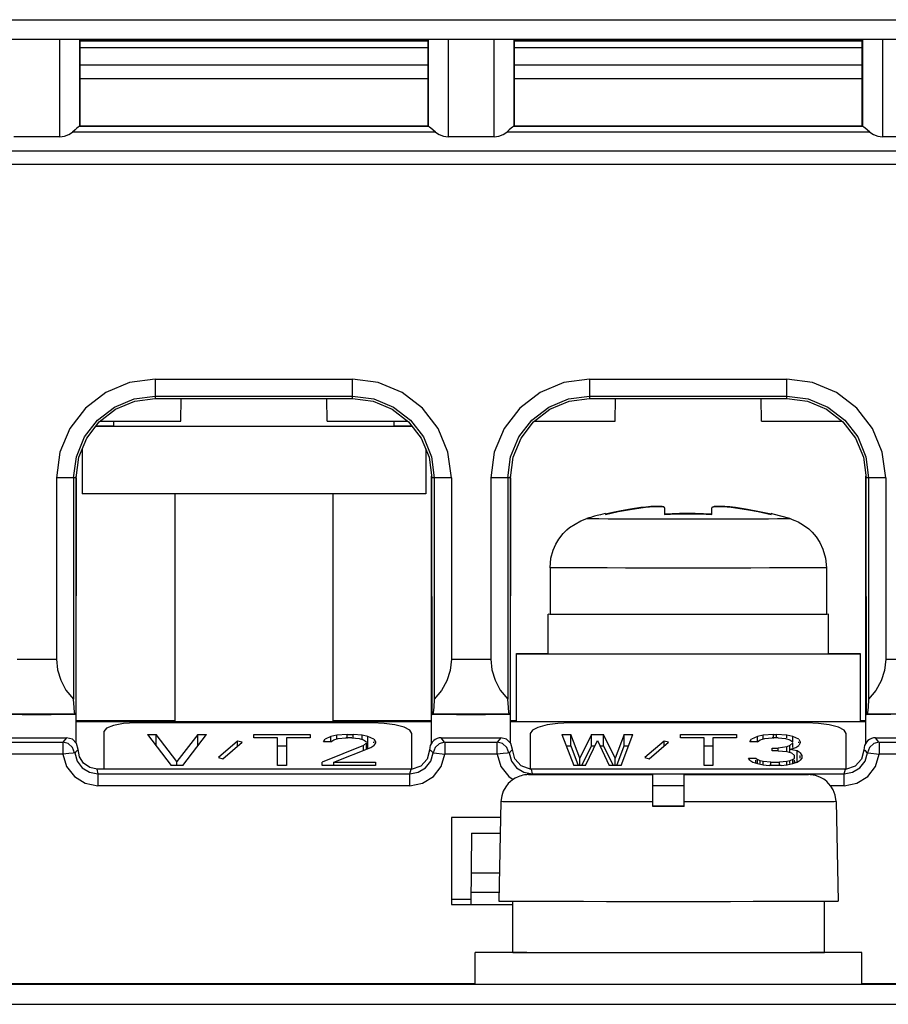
# Model space of a CAD drawing. Extents: x 0 to 420, y 0 to 297.
# Tile 9 of 34: x 215.84 to 223.54, y 60.12 to 68.85. Entities that reach past the tile are written whole.
import ezdxf

# ---------------------------------------------------------------- set-up
doc = ezdxf.new("R2010")
doc.units = 0
doc.header["$LTSCALE"] = 23.1
doc.layers.get('0').update_dxf_attribs({"linetype": 'CONTINUOUS'})

msp = doc.modelspace()

# ---------------------------------------------------------------- linework, layer by layer
at = {"color": 7, "linetype": 'CONTINUOUS'}
for p, q in [((211.3925, 68.8493), (227.1668, 68.8493)), ((226.1258, 68.6746), (212.3986, 68.6746)), ((216.1916, 67.8125), (216.1916, 68.6746)), ((216.3665, 68.675), (216.3665, 67.905)), ((216.3727, 67.9057), (216.3727, 68.6757)), ((219.4527, 68.6757), (219.4527, 67.9057)), ((219.4589, 67.905), (219.4589, 68.675)), ((219.6338, 68.6746), (219.6338, 67.8125)), ((220.0416, 67.8125), (220.0416, 68.6746)), ((220.2165, 68.675), (220.2165, 67.905)), ((220.2227, 67.9057), (220.2227, 68.6757)), ((223.3027, 68.6757), (223.3027, 67.9057)), ((223.3089, 67.905), (223.3089, 68.675)), ((223.4838, 68.6746), (223.4838, 67.8125)), ((219.4527, 68.6622), (216.3727, 68.6622)), ((216.3727, 68.6609), (219.4527, 68.6609)), ((219.4527, 68.5991), (216.3727, 68.5991)), ((223.3027, 68.6622), (220.2227, 68.6622)), ((220.2227, 68.6609), (223.3027, 68.6609)), ((223.3027, 68.5991), (220.2227, 68.5991)), ((216.3727, 68.449), (219.4527, 68.449)), ((220.2227, 68.449), (223.3027, 68.449)), ((219.4527, 68.3252), (216.3727, 68.3252)), ((223.3027, 68.3252), (220.2227, 68.3252)), ((216.3663, 67.905), (216.3665, 67.905)), ((216.3663, 67.905), (219.4591, 67.905)), ((216.3665, 67.905), (216.3727, 67.9057)), ((219.4527, 67.9057), (216.3727, 67.9057)), ((219.4589, 67.905), (219.4527, 67.9057)), ((219.4589, 67.905), (219.4591, 67.905)), ((220.2163, 67.905), (220.2165, 67.905)), ((220.2163, 67.905), (223.3091, 67.905)), ((220.2165, 67.905), (220.2227, 67.9057)), ((223.3027, 67.9057), (220.2227, 67.9057)), ((223.3089, 67.905), (223.3027, 67.9057)), ((223.3089, 67.905), (223.3091, 67.905)), ((216.1916, 67.8125), (215.7838, 67.8125)), ((219.5214, 67.8535), (216.304, 67.8535)), ((220.0416, 67.8125), (219.6338, 67.8125)), ((223.3714, 67.8535), (220.154, 67.8535)), ((223.8916, 67.8125), (223.4838, 67.8125)), ((211.9693, 67.6885), (226.5919, 67.6885)), ((227.1668, 67.5647), (211.3925, 67.5647)), ((217.0377, 65.6643), (218.7877, 65.6643)), ((217.0377, 65.6643), (217.0377, 65.4921)), ((218.7877, 65.4921), (218.7877, 65.6643)), ((220.8877, 65.6643), (222.6377, 65.6643)), ((220.8877, 65.6643), (220.8877, 65.4921)), ((222.6377, 65.4921), (222.6377, 65.6643)), ((217.0377, 65.5135), (218.7877, 65.5135)), ((217.0377, 65.4921), (218.7877, 65.4921)), ((217.2635, 65.2923), (217.267, 65.4921)), ((218.5619, 65.2923), (218.5584, 65.4921)), ((220.8877, 65.5135), (222.6377, 65.5135)), ((220.8877, 65.4921), (222.6377, 65.4921)), ((221.1135, 65.2923), (221.117, 65.4921)), ((222.4119, 65.2923), (222.4084, 65.4921)), ((216.5489, 65.2923), (217.2635, 65.2923)), ((216.6702, 65.2462), (216.6702, 65.2923)), ((218.5619, 65.2923), (219.2765, 65.2923)), ((219.1552, 65.2462), (219.1552, 65.2923)), ((220.3989, 65.2923), (221.1135, 65.2923)), ((222.4119, 65.2923), (223.1265, 65.2923)), ((219.3173, 65.2432), (216.5081, 65.2432)), ((216.5128, 65.2493), (216.6702, 65.2493)), ((219.1552, 65.2493), (219.3126, 65.2493)), ((216.3902, 65.0456), (216.3902, 64.6482)), ((219.4352, 65.0456), (219.4352, 64.6482)), ((216.3137, 64.7896), (216.1627, 64.7893)), ((216.1627, 64.7893), (216.1627, 63.183)), ((216.3357, 64.7906), (216.3137, 64.7896)), ((216.3137, 64.7896), (216.3137, 62.8295)), ((216.3357, 64.7906), (216.3341, 62.692)), ((216.3377, 62.438), (216.3377, 64.8054)), ((219.4877, 62.4393), (219.4877, 64.8054)), ((219.5117, 64.7896), (219.4897, 64.7906)), ((219.4913, 62.692), (219.4897, 64.7906)), ((219.6627, 64.7893), (219.5117, 64.7896)), ((219.5117, 64.7896), (219.5117, 62.8295)), ((219.6627, 64.7893), (219.6627, 63.183)), ((220.1637, 64.7896), (220.0127, 64.7893)), ((220.0127, 64.7893), (220.0127, 63.183)), ((220.1857, 64.7906), (220.1637, 64.7896)), ((220.1637, 64.7896), (220.1637, 62.8295)), ((220.1857, 64.7906), (220.1841, 62.692)), ((220.1877, 62.438), (220.1877, 64.8054)), ((223.3377, 62.4393), (223.3377, 64.8054)), ((223.3617, 64.7896), (223.3397, 64.7906)), ((223.3413, 62.692), (223.3397, 64.7906)), ((223.5127, 64.7893), (223.3617, 64.7896)), ((223.3617, 64.7896), (223.3617, 62.8295)), ((223.5127, 64.7893), (223.5127, 63.183)), ((219.4352, 64.6482), (216.3902, 64.6482)), ((217.2127, 64.6482), (217.2127, 62.6351)), ((218.6127, 64.6482), (218.6127, 62.6351)), ((221.5527, 64.5257), (221.5475, 64.5312)), ((221.5527, 64.524), (221.5527, 64.4644)), ((221.9777, 64.5311), (221.9727, 64.5257)), ((221.9727, 64.4644), (221.9727, 64.524)), ((220.8802, 64.4339), (220.8627, 64.4288)), ((220.8992, 64.4394), (220.8802, 64.4339)), ((220.9145, 64.4437), (220.8992, 64.4394)), ((220.9321, 64.4486), (220.9145, 64.4437)), ((220.9538, 64.4544), (220.9321, 64.4486)), ((221.0277, 64.4731), (221.0277, 64.4655)), ((222.4977, 64.4655), (222.4977, 64.4731)), ((220.5377, 63.9927), (220.5377, 63.5801)), ((222.9877, 63.9927), (222.9877, 63.5801)), ((220.5356, 63.5797), (220.5202, 63.5801)), ((220.5202, 63.2301), (220.5202, 63.5801)), ((220.5354, 63.5805), (220.5377, 63.5805)), ((220.5814, 63.5793), (220.5356, 63.5797)), ((222.9877, 63.5805), (222.9898, 63.5805)), ((223.0052, 63.5801), (222.99, 63.5797)), ((223.0052, 63.2301), (223.0052, 63.5801)), ((215.8127, 63.183), (216.1627, 63.183)), ((219.6627, 63.183), (220.0127, 63.183)), ((220.2402, 63.2331), (220.5202, 63.2331)), ((220.2402, 62.632), (220.2402, 63.2331)), ((223.2852, 63.227), (220.2402, 63.227)), ((223.0052, 63.2331), (223.2852, 63.2331)), ((223.2852, 63.2331), (223.2852, 62.632)), ((223.5127, 63.183), (227.3077, 63.183)), ((215.8596, 62.692), (215.6413, 62.692)), ((216.3282, 62.6941), (215.6472, 62.6941)), ((215.8596, 62.6907), (215.8596, 62.692)), ((216.1159, 62.6907), (215.8596, 62.6907)), ((216.3341, 62.692), (216.1159, 62.692)), ((216.1159, 62.692), (216.1159, 62.6907)), ((216.3341, 62.692), (216.3282, 62.6941)), ((219.4913, 62.692), (219.4972, 62.6941)), ((219.7096, 62.692), (219.4913, 62.692)), ((220.1782, 62.6941), (219.4972, 62.6941)), ((219.7096, 62.6907), (219.7096, 62.692)), ((219.9659, 62.6907), (219.7096, 62.6907)), ((220.1841, 62.692), (219.9659, 62.692)), ((219.9659, 62.692), (219.9659, 62.6907)), ((220.1841, 62.692), (220.1782, 62.6941)), ((223.3413, 62.692), (223.3472, 62.6941)), ((223.5596, 62.692), (223.3413, 62.692)), ((227.3329, 62.6941), (223.3472, 62.6941)), ((216.3377, 62.64), (217.2127, 62.64)), ((216.3377, 62.6305), (219.4877, 62.6305)), ((218.9627, 62.6177), (216.8627, 62.6177)), ((218.6127, 62.64), (219.4877, 62.64)), ((220.1877, 62.64), (220.2402, 62.64)), ((220.1877, 62.6305), (223.3377, 62.6305)), ((222.8127, 62.6177), (220.7127, 62.6177)), ((223.2852, 62.64), (223.3377, 62.64)), ((215.7211, 62.487), (216.2502, 62.487)), ((216.2502, 62.487), (216.2192, 62.4468)), ((216.5827, 62.5421), (216.5827, 62.2071)), ((216.9677, 62.5158), (217.0465, 62.5158)), ((216.9677, 62.5158), (217.1777, 62.242)), ((217.0465, 62.4144), (217.0465, 62.5158)), ((217.2302, 62.277), (217.0465, 62.5158)), ((217.414, 62.5158), (217.2302, 62.277)), ((217.2827, 62.242), (217.4927, 62.5158)), ((217.414, 62.5158), (217.4927, 62.5158)), ((217.414, 62.4144), (217.414, 62.5158)), ((217.9127, 62.5158), (218.4115, 62.5158)), ((217.9127, 62.4867), (217.9127, 62.5158)), ((218.1227, 62.4867), (217.9127, 62.4867)), ((218.1227, 62.242), (218.1227, 62.4867)), ((218.4115, 62.4867), (218.2015, 62.4867)), ((218.2015, 62.4867), (218.2015, 62.242)), ((218.4115, 62.5158), (218.4115, 62.4867)), ((218.5296, 62.4517), (218.5427, 62.475)), ((218.5952, 62.4983), (218.5427, 62.475)), ((218.6477, 62.51), (218.5952, 62.4983)), ((218.5952, 62.4517), (218.5952, 62.4983)), ((218.6215, 62.4692), (218.6608, 62.4809)), ((218.7396, 62.5158), (218.6477, 62.51)), ((218.6477, 62.4809), (218.6477, 62.51)), ((218.6608, 62.4809), (218.7265, 62.4867)), ((218.779, 62.4867), (218.7265, 62.4867)), ((218.7396, 62.5158), (218.7921, 62.5158)), ((218.7396, 62.4809), (218.7396, 62.5158)), ((218.779, 62.4867), (218.8446, 62.4809)), ((218.8708, 62.51), (218.7921, 62.5158)), ((218.7921, 62.4867), (218.7921, 62.5158)), ((218.8446, 62.4809), (218.884, 62.4692)), ((218.9233, 62.4983), (218.8708, 62.51)), ((218.8708, 62.4692), (218.8708, 62.51)), ((218.9758, 62.475), (218.9233, 62.4983)), ((218.9233, 62.397), (218.9233, 62.4983)), ((218.9758, 62.475), (218.989, 62.4517)), ((219.3127, 62.2075), (219.3127, 62.5232)), ((219.5711, 62.487), (220.1002, 62.487)), ((219.6021, 62.4468), (219.5711, 62.487)), ((220.1002, 62.487), (220.0692, 62.4468)), ((220.3627, 62.5232), (220.3627, 62.2075)), ((220.6427, 62.5158), (220.7215, 62.5158)), ((220.6427, 62.5158), (220.7477, 62.242)), ((220.7215, 62.4144), (220.7215, 62.5158)), ((220.8002, 62.3061), (220.7215, 62.5158)), ((220.9052, 62.5158), (220.8002, 62.3061)), ((220.9052, 62.5158), (221.0102, 62.5158)), ((220.9052, 62.4144), (220.9052, 62.5158)), ((221.0102, 62.4144), (221.0102, 62.5158)), ((221.1152, 62.3061), (221.0102, 62.5158)), ((221.194, 62.5158), (221.1152, 62.3061)), ((221.1677, 62.242), (221.2727, 62.5158)), ((221.194, 62.5158), (221.2727, 62.5158)), ((221.194, 62.4144), (221.194, 62.5158)), ((221.6927, 62.5158), (222.1915, 62.5158)), ((221.6927, 62.4867), (221.6927, 62.5158)), ((221.9027, 62.4867), (221.6927, 62.4867)), ((221.9027, 62.242), (221.9027, 62.4867)), ((222.1915, 62.4867), (221.9815, 62.4867)), ((221.9815, 62.4867), (221.9815, 62.242)), ((222.1915, 62.5158), (222.1915, 62.4867)), ((222.3096, 62.4517), (222.3227, 62.475)), ((222.3752, 62.4983), (222.3227, 62.475)), ((222.4277, 62.51), (222.3752, 62.4983)), ((222.3752, 62.4517), (222.3752, 62.4983)), ((222.4015, 62.4692), (222.4408, 62.4809)), ((222.5196, 62.5158), (222.4277, 62.51)), ((222.4277, 62.4809), (222.4277, 62.51)), ((222.4408, 62.4809), (222.5065, 62.4867)), ((222.559, 62.4867), (222.5065, 62.4867)), ((222.5196, 62.5158), (222.5458, 62.5158)), ((222.5196, 62.4809), (222.5196, 62.5158)), ((222.6377, 62.51), (222.5458, 62.5158)), ((222.5458, 62.4867), (222.5458, 62.5158)), ((222.559, 62.4867), (222.6246, 62.4809)), ((222.6246, 62.4809), (222.664, 62.4692)), ((222.6902, 62.4983), (222.6377, 62.51)), ((222.6377, 62.4867), (222.6377, 62.51)), ((222.7427, 62.475), (222.6902, 62.4983)), ((222.6902, 62.4517), (222.6902, 62.4983)), ((222.7427, 62.475), (222.7558, 62.4517)), ((223.1627, 62.2075), (223.1627, 62.5232)), ((223.4211, 62.487), (224.4286, 62.487)), ((223.4521, 62.4468), (223.4211, 62.487)), ((215.7521, 62.4468), (216.2192, 62.4468)), ((217.7683, 62.4576), (217.5977, 62.3119)), ((217.6371, 62.3003), (217.8077, 62.4459)), ((217.8077, 62.4459), (217.7683, 62.4576)), ((217.7683, 62.4123), (217.7683, 62.4576)), ((218.1227, 62.4144), (218.2015, 62.4144)), ((218.884, 62.4168), (218.5165, 62.2711)), ((218.5952, 62.4517), (218.5296, 62.4517)), ((218.5952, 62.4517), (218.6215, 62.4692)), ((218.6215, 62.2711), (218.9496, 62.3993)), ((218.884, 62.4692), (218.9102, 62.4517)), ((218.9102, 62.4401), (218.884, 62.4168)), ((218.884, 62.3737), (218.884, 62.4168)), ((218.9102, 62.3839), (218.9102, 62.4401)), ((218.9102, 62.3999), (218.9233, 62.397)), ((218.9496, 62.3993), (218.9758, 62.4168)), ((218.9758, 62.4401), (218.9758, 62.4517)), ((218.989, 62.4401), (218.9758, 62.4168)), ((218.989, 62.4517), (218.989, 62.4401)), ((219.6021, 62.4468), (220.0692, 62.4468)), ((219.6062, 62.4468), (219.6062, 62.3416)), ((220.6816, 62.4144), (220.7215, 62.4144)), ((220.7215, 62.4144), (220.7862, 62.242)), ((220.8189, 62.242), (220.9052, 62.4144)), ((220.8527, 62.242), (220.9577, 62.4634)), ((220.9052, 62.4144), (220.9345, 62.4144)), ((220.9577, 62.4634), (221.0627, 62.242)), ((220.9809, 62.4144), (221.0102, 62.4144)), ((221.0102, 62.4144), (221.0965, 62.242)), ((221.1292, 62.242), (221.194, 62.4144)), ((221.194, 62.4144), (221.2338, 62.4144)), ((221.5483, 62.4576), (221.3777, 62.3119)), ((221.4171, 62.3003), (221.5877, 62.4459)), ((221.5877, 62.4459), (221.5483, 62.4576)), ((221.5483, 62.4123), (221.5483, 62.4576)), ((221.9027, 62.4144), (221.9815, 62.4144)), ((222.3752, 62.4517), (222.3096, 62.4517)), ((222.3752, 62.4517), (222.4015, 62.4692)), ((222.5065, 62.3935), (222.559, 62.3935)), ((222.5065, 62.3702), (222.5065, 62.3935)), ((222.6377, 62.4051), (222.559, 62.3935)), ((222.559, 62.3702), (222.559, 62.3935)), ((222.664, 62.4168), (222.6377, 62.4051)), ((222.6377, 62.3702), (222.6377, 62.4051)), ((222.664, 62.4692), (222.6902, 62.4517)), ((222.6902, 62.4401), (222.664, 62.4168)), ((222.664, 62.3527), (222.664, 62.4168)), ((222.664, 62.3818), (222.7165, 62.3993)), ((222.6902, 62.3993), (222.6902, 62.4401)), ((222.7165, 62.3993), (222.7427, 62.4168)), ((222.7427, 62.4401), (222.7427, 62.4517)), ((222.7558, 62.4401), (222.7427, 62.4168)), ((222.7558, 62.4517), (222.7558, 62.4401)), ((223.4521, 62.4468), (227.4373, 62.4468)), ((223.4562, 62.4468), (223.4562, 62.3416)), ((216.219, 62.3416), (215.7562, 62.3416)), ((217.5977, 62.3119), (217.6371, 62.3003)), ((220.069, 62.3416), (219.6062, 62.3416)), ((220.8002, 62.242), (220.8002, 62.3061)), ((221.1152, 62.242), (221.1152, 62.3061)), ((221.3777, 62.3119), (221.4171, 62.3003)), ((222.2965, 62.3061), (222.3621, 62.3061)), ((222.3096, 62.2886), (222.2965, 62.3061)), ((222.3621, 62.3061), (222.3752, 62.2944)), ((222.559, 62.3702), (222.5065, 62.3702)), ((222.559, 62.3702), (222.6377, 62.3643)), ((222.6377, 62.3643), (222.6771, 62.3527)), ((222.7296, 62.3702), (222.664, 62.3818)), ((222.6771, 62.3527), (222.7033, 62.3294)), ((222.6902, 62.2944), (222.7033, 62.3061)), ((222.7033, 62.3061), (222.7033, 62.3294)), ((222.7558, 62.3527), (222.7296, 62.3702)), ((222.7296, 62.2688), (222.7296, 62.3702)), ((222.7558, 62.3527), (222.769, 62.3294)), ((222.7558, 62.3061), (222.7558, 62.3294)), ((222.769, 62.3061), (222.7558, 62.2886)), ((222.769, 62.3294), (222.769, 62.3061)), ((227.441, 62.3416), (223.4562, 62.3416)), ((216.5219, 62.207), (216.457, 62.223)), ((217.2827, 62.242), (217.1777, 62.242)), ((217.2302, 62.242), (217.2302, 62.277)), ((218.2015, 62.242), (218.1227, 62.242)), ((218.5165, 62.242), (218.5165, 62.2711)), ((218.989, 62.242), (218.5165, 62.242)), ((218.6215, 62.2711), (218.989, 62.2711)), ((218.6215, 62.242), (218.6215, 62.2711)), ((218.989, 62.2711), (218.989, 62.242)), ((220.8527, 62.242), (220.7477, 62.242)), ((221.1677, 62.242), (221.0627, 62.242)), ((221.9815, 62.242), (221.9027, 62.242)), ((222.3096, 62.2886), (222.3358, 62.2711)), ((222.3358, 62.2711), (222.3752, 62.2595)), ((222.3621, 62.2595), (222.3621, 62.2886)), ((222.4015, 62.2828), (222.3752, 62.2944)), ((222.3752, 62.2595), (222.3752, 62.2944)), ((222.3752, 62.2595), (222.4277, 62.2478)), ((222.4277, 62.277), (222.4015, 62.2828)), ((222.4015, 62.2595), (222.4015, 62.2828)), ((222.4933, 62.2711), (222.4277, 62.277)), ((222.4277, 62.2478), (222.4277, 62.277)), ((222.4277, 62.2478), (222.4802, 62.242)), ((222.5852, 62.242), (222.4802, 62.242)), ((222.4933, 62.2711), (222.5721, 62.2711)), ((222.4933, 62.2478), (222.4933, 62.2711)), ((222.6377, 62.277), (222.5721, 62.2711)), ((222.5721, 62.242), (222.5721, 62.2711)), ((222.5852, 62.242), (222.6377, 62.2478)), ((222.664, 62.2828), (222.6377, 62.277)), ((222.6377, 62.242), (222.6377, 62.277)), ((222.6377, 62.2478), (222.6902, 62.2595)), ((222.6902, 62.2944), (222.664, 62.2828)), ((222.664, 62.2595), (222.664, 62.2828)), ((222.6902, 62.2595), (222.6902, 62.2944)), ((222.6902, 62.2595), (222.7296, 62.2711)), ((222.7033, 62.2595), (222.7033, 62.2886)), ((222.7033, 62.2735), (222.7152, 62.2714)), ((222.7296, 62.2711), (222.7558, 62.2886)), ((216.5209, 62.207), (216.5302, 62.1668)), ((219.3069, 62.2071), (216.5219, 62.207)), ((216.5302, 62.1668), (219.2952, 62.1668)), ((216.5302, 62.1668), (216.5302, 62.0616)), ((219.2952, 62.1668), (219.3069, 62.207)), ((219.2952, 62.0616), (219.2952, 62.1668)), ((220.351, 62.16), (220.345, 62.1598)), ((220.3476, 62.1597), (220.3639, 62.1601)), ((220.3638, 62.1601), (220.351, 62.16)), ((220.3638, 62.1601), (220.4122, 62.1605)), ((223.1569, 62.2071), (220.3709, 62.2071)), ((220.3709, 62.207), (220.3802, 62.1668)), ((220.3802, 62.1668), (223.1452, 62.1668)), ((220.3802, 62.1668), (220.3802, 62.1603)), ((220.4267, 62.1606), (220.3862, 62.1603)), ((220.4993, 62.1609), (220.4122, 62.1605)), ((220.6294, 62.1613), (220.4913, 62.1609)), ((220.7693, 62.1616), (220.6017, 62.1612)), ((220.7398, 62.1615), (221.0369, 62.1619)), ((220.9753, 62.1619), (221.2124, 62.1621)), ((221.4477, 62.1622), (221.1118, 62.162)), ((221.1502, 62.16), (221.4477, 62.16)), ((221.1502, 62.1594), (221.1502, 62.16)), ((221.4477, 62.1594), (221.1502, 62.1594)), ((221.2124, 62.1621), (221.4477, 62.1622)), ((221.4477, 62.1622), (221.4477, 62.16)), ((221.4477, 61.8767), (221.4477, 62.1594)), ((221.7277, 62.1622), (222.0967, 62.162)), ((221.7277, 62.16), (221.7277, 62.1622)), ((221.7277, 62.16), (222.0252, 62.16)), ((222.0252, 62.1594), (221.7277, 62.1594)), ((221.7277, 61.8767), (221.7277, 62.1594)), ((222.0252, 62.16), (222.0252, 62.1594)), ((222.3222, 62.1617), (222.0689, 62.162)), ((222.4934, 62.1614), (222.2972, 62.1618)), ((222.6512, 62.161), (222.4501, 62.1615)), ((222.7569, 62.1605), (222.5787, 62.1612)), ((222.804, 62.1602), (222.6841, 62.1609)), ((222.8165, 62.1601), (222.7632, 62.1605)), ((222.8115, 62.1601), (222.8278, 62.1597)), ((223.1452, 62.1668), (223.1569, 62.207)), ((223.1452, 62.0616), (223.1452, 62.1668)), ((219.2952, 62.0616), (216.5302, 62.0616)), ((221.7277, 62.0616), (221.4477, 62.0616)), ((223.1452, 62.0616), (223.0236, 62.0616)), ((220.1027, 61.9203), (220.0827, 61.0397)), ((221.4477, 61.8827), (221.7277, 61.8827)), ((221.7277, 61.8767), (221.4477, 61.8767)), ((223.0727, 61.9203), (223.0927, 61.0397)), ((220.0995, 61.7793), (219.6627, 61.7793)), ((219.6627, 61.7793), (219.6627, 61.0093)), ((219.8423, 61.64), (219.8368, 61.0102)), ((219.8423, 61.64), (220.0963, 61.64)), ((219.8392, 61.2893), (220.0884, 61.2893)), ((220.0827, 61.1143), (219.8377, 61.1143)), ((219.8372, 61.0527), (219.6627, 61.0527)), ((219.6627, 61.0093), (220.208, 61.0093)), ((220.208, 61.0385), (220.3441, 61.038)), ((220.208, 60.5845), (220.208, 61.0385)), ((222.4627, 61.0373), (222.6896, 61.0377)), ((222.9702, 60.5847), (222.9702, 61.0385)), ((219.8727, 60.3047), (219.8727, 60.5847)), ((220.0428, 60.5862), (220.208, 60.5868)), ((220.9624, 60.5815), (220.7127, 60.5818)), ((222.4627, 60.5826), (222.6256, 60.5829)), ((223.1326, 60.5832), (222.9702, 60.5827)), ((223.3027, 60.3047), (223.3027, 60.5847)), ((226.4877, 60.3004), (190.7877, 60.3004)), ((213.2927, 60.3093), (219.8727, 60.3093)), ((223.3027, 60.3093), (223.9327, 60.3093)), ((190.7877, 60.1244), (226.4877, 60.1244))]:
    msp.add_line(p, q, dxfattribs=at)
for points in [[(216.3663, 67.905), (216.3629, 67.903), (216.3554, 67.8972), (216.3435, 67.8872), (216.3266, 67.8727), (216.304, 67.8535)], [(219.5214, 67.8535), (219.4988, 67.8727), (219.4819, 67.8872), (219.47, 67.8972), (219.4626, 67.903), (219.4591, 67.905)], [(220.2163, 67.905), (220.2129, 67.903), (220.2054, 67.8972), (220.1935, 67.8872), (220.1766, 67.8727), (220.154, 67.8535)], [(223.3714, 67.8535), (223.3488, 67.8727), (223.3319, 67.8872), (223.32, 67.8972), (223.3126, 67.903), (223.3091, 67.905)], [(216.1916, 67.8125), (216.2332, 67.8172), (216.2706, 67.831), (216.304, 67.8535)], [(219.5214, 67.8535), (219.555, 67.8309), (219.5924, 67.8171), (219.6338, 67.8125)], [(220.0416, 67.8125), (220.0832, 67.8172), (220.1206, 67.831), (220.154, 67.8535)], [(223.3714, 67.8535), (223.405, 67.8309), (223.4424, 67.8171), (223.4838, 67.8125)], [(217.0377, 65.6643), (216.8106, 65.6343), (216.5998, 65.5468), (216.419, 65.408), (216.2802, 65.2272), (216.1927, 65.0164), (216.1627, 64.7893)], [(219.6627, 64.7893), (219.6327, 65.0163), (219.5452, 65.2272), (219.4064, 65.408), (219.2257, 65.5468), (219.0148, 65.6343), (218.7877, 65.6643)], [(220.8877, 65.6643), (220.6606, 65.6343), (220.4498, 65.5468), (220.269, 65.408), (220.1302, 65.2272), (220.0427, 65.0164), (220.0127, 64.7893)], [(223.5127, 64.7893), (223.4827, 65.0163), (223.3952, 65.2272), (223.2564, 65.408), (223.0757, 65.5468), (222.8648, 65.6343), (222.6377, 65.6643)], [(216.3137, 64.7896), (216.3384, 64.977), (216.4107, 65.1516), (216.5258, 65.3015), (216.6757, 65.4166), (216.8503, 65.4889), (217.0377, 65.5135)], [(216.3357, 64.7906), (216.3599, 64.9726), (216.4301, 65.1417), (216.5415, 65.2866), (216.6865, 65.3979), (216.8556, 65.468), (217.0377, 65.4921)], [(218.7877, 65.5135), (218.9751, 65.4889), (219.1497, 65.4166), (219.2996, 65.3015), (219.4147, 65.1516), (219.487, 64.977), (219.5117, 64.7896)], [(218.7877, 65.4921), (218.9698, 65.468), (219.1389, 65.3979), (219.2839, 65.2866), (219.3953, 65.1417), (219.4655, 64.9727), (219.4897, 64.7906)], [(220.1637, 64.7896), (220.1884, 64.977), (220.2607, 65.1516), (220.3758, 65.3015), (220.5257, 65.4166), (220.7003, 65.4889), (220.8877, 65.5135)], [(220.1857, 64.7906), (220.2099, 64.9726), (220.2801, 65.1417), (220.3915, 65.2866), (220.5365, 65.3979), (220.7056, 65.468), (220.8877, 65.4921)], [(222.6377, 65.5135), (222.8251, 65.4889), (222.9997, 65.4166), (223.1496, 65.3015), (223.2647, 65.1516), (223.337, 64.977), (223.3617, 64.7896)], [(222.6377, 65.4921), (222.8198, 65.468), (222.9889, 65.3979), (223.1339, 65.2866), (223.2453, 65.1417), (223.3155, 64.9727), (223.3397, 64.7906)], [(221.0277, 64.4655), (221.1419, 64.4907), (221.247, 64.51), (221.3427, 64.5244)], [(221.3427, 64.5253), (221.2505, 64.5115), (221.1673, 64.4966), (221.0931, 64.4813), (221.0292, 64.4667)], [(221.5475, 64.5312), (221.5318, 64.535), (221.5054, 64.537), (221.4698, 64.5367), (221.4297, 64.5345), (221.3873, 64.5307), (221.3427, 64.5253)], [(221.3427, 64.5244), (221.3827, 64.5293), (221.4181, 64.5327), (221.4496, 64.5348), (221.479, 64.5359), (221.5045, 64.5358), (221.5253, 64.5345), (221.5401, 64.5321), (221.5495, 64.5286), (221.5527, 64.524)], [(221.9727, 64.524), (221.9762, 64.5288), (221.9862, 64.5323), (222.0013, 64.5346), (222.0227, 64.5359), (222.0484, 64.5359), (222.0779, 64.5347), (222.1087, 64.5326), (222.1435, 64.5292), (222.1827, 64.5244)], [(222.1827, 64.5253), (222.1317, 64.5313), (222.088, 64.535), (222.049, 64.5369), (222.0162, 64.5368), (221.9922, 64.5348), (221.9777, 64.5311)], [(222.4977, 64.4663), (222.3935, 64.4895), (222.2885, 64.5092), (222.1827, 64.5253)], [(222.1827, 64.5244), (222.2784, 64.51), (222.3835, 64.4907), (222.4977, 64.4655)], [(220.5377, 63.9927), (220.5456, 64.077), (220.5648, 64.1473), (220.5889, 64.2024), (220.6142, 64.2452), (220.6526, 64.2949), (220.6849, 64.3278), (220.7111, 64.3501), (220.8095, 64.4092), (220.8627, 64.4288)], [(220.8627, 64.4288), (220.875, 64.4285), (220.9115, 64.4282), (220.9712, 64.4279), (221.0525, 64.4276), (221.1532, 64.4274), (221.2705, 64.4272), (221.4012, 64.4271), (221.5418, 64.427), (221.6884, 64.427), (221.837, 64.427), (221.9836, 64.427), (222.1242, 64.4271), (222.255, 64.4272), (222.3723, 64.4274), (222.4729, 64.4276), (222.5542, 64.4279), (222.6139, 64.4282), (222.6504, 64.4285), (222.6627, 64.4288)], [(221.0277, 64.4731), (221.0046, 64.4675), (220.9849, 64.4625), (220.9713, 64.4591), (220.9538, 64.4544)], [(221.9727, 64.4674), (221.8247, 64.474), (221.6846, 64.4736), (221.5527, 64.4674)], [(221.5527, 64.4644), (221.6577, 64.4698), (221.7627, 64.4716), (221.8678, 64.4698), (221.9727, 64.4644)], [(222.6627, 64.4288), (222.5144, 64.4691), (222.4977, 64.4731)], [(222.6627, 64.4288), (222.6658, 64.4278), (222.6842, 64.4218), (222.707, 64.413), (222.7368, 64.3994), (222.7609, 64.3864), (222.7944, 64.365), (222.8301, 64.3371), (222.8608, 64.308), (222.8959, 64.2668), (222.9285, 64.2171), (222.9565, 64.1583), (222.9795, 64.0788), (222.9877, 63.9927)], [(222.9877, 63.9927), (222.9726, 63.9923), (222.9277, 63.992), (222.8542, 63.9916), (222.7538, 63.9913), (222.6289, 63.991), (222.4827, 63.9907), (222.3188, 63.9905), (222.1413, 63.9904), (221.9543, 63.9903), (221.7627, 63.9903), (221.5711, 63.9903), (221.3842, 63.9904), (221.2066, 63.9905), (221.0427, 63.9907), (220.8965, 63.991), (220.7717, 63.9913), (220.6712, 63.9916), (220.5977, 63.992), (220.5528, 63.9923), (220.5377, 63.9927)], [(222.99, 63.5797), (222.9445, 63.5793), (222.8699, 63.5789), (222.7686, 63.5786), (222.6411, 63.5783), (222.4917, 63.578), (222.3245, 63.5778), (222.1437, 63.5777), (221.9539, 63.5776), (221.7596, 63.5776), (221.5657, 63.5776), (221.3768, 63.5777), (221.1974, 63.5778), (221.0317, 63.5781), (220.8837, 63.5783), (220.7571, 63.5786), (220.6561, 63.5789), (220.5814, 63.5793)], [(216.1627, 63.183), (216.172, 63.0873), (216.1998, 62.9961), (216.2464, 62.9093), (216.3137, 62.8295)], [(219.6627, 63.183), (219.6526, 63.0826), (219.6233, 62.9905), (219.5766, 62.9057), (219.5117, 62.8295)], [(220.0127, 63.183), (220.022, 63.0873), (220.0498, 62.9961), (220.0964, 62.9093), (220.1637, 62.8295)], [(223.5127, 63.183), (223.5026, 63.0826), (223.4733, 62.9905), (223.4266, 62.9057), (223.3617, 62.8295)], [(216.3282, 62.6941), (216.3228, 62.7104), (216.318, 62.7556), (216.3137, 62.8295)], [(219.5117, 62.8295), (219.5074, 62.7556), (219.5026, 62.7104), (219.4972, 62.6941)], [(220.1782, 62.6941), (220.1728, 62.7104), (220.168, 62.7556), (220.1637, 62.8295)], [(223.3617, 62.8295), (223.3574, 62.7556), (223.3526, 62.7104), (223.3472, 62.6941)], [(216.8627, 62.6177), (216.7573, 62.6122), (216.6666, 62.5961), (216.6048, 62.5715), (216.5827, 62.5421)], [(219.3127, 62.5232), (219.2948, 62.5531), (219.2454, 62.5789), (219.1616, 62.601), (219.0678, 62.6134), (218.9627, 62.6177)], [(220.7127, 62.6177), (220.6054, 62.6132), (220.5117, 62.6006), (220.4292, 62.5786), (220.3806, 62.553), (220.3627, 62.5232)], [(223.1627, 62.5232), (223.1448, 62.5531), (223.0954, 62.5789), (223.0116, 62.601), (222.9178, 62.6134), (222.8127, 62.6177)], [(216.3552, 62.382), (216.341, 62.4347), (216.3029, 62.4728), (216.2503, 62.487)], [(219.5711, 62.487), (219.5534, 62.4848), (219.5363, 62.4796), (219.5203, 62.4715), (219.506, 62.4609), (219.4936, 62.448), (219.4836, 62.4332), (219.4762, 62.4169), (219.4718, 62.3996), (219.4699, 62.3775)], [(220.2052, 62.382), (220.191, 62.4347), (220.1529, 62.4728), (220.1003, 62.487)], [(223.4211, 62.487), (223.4034, 62.4848), (223.3863, 62.4796), (223.3703, 62.4715), (223.356, 62.4609), (223.3436, 62.448), (223.3336, 62.4332), (223.3262, 62.4169), (223.3218, 62.3996), (223.3199, 62.3775)], [(216.2192, 62.4468), (216.2192, 62.3939), (216.219, 62.3416)], [(216.3235, 62.3527), (216.3054, 62.4015), (216.2671, 62.4351), (216.2192, 62.4468)], [(219.6021, 62.4468), (219.5553, 62.4337), (219.5191, 62.4003), (219.5018, 62.3528)], [(220.069, 62.3416), (220.0692, 62.3939), (220.0692, 62.4468)], [(220.1735, 62.3527), (220.1554, 62.4015), (220.1171, 62.4351), (220.0692, 62.4468)], [(223.4521, 62.4468), (223.4077, 62.435), (223.3699, 62.4015), (223.3518, 62.3528)], [(216.3237, 62.3528), (216.3092, 62.3512), (216.2707, 62.347), (216.219, 62.3416)], [(216.219, 62.3416), (216.252, 62.2316), (216.321, 62.1419), (216.4174, 62.0827), (216.5302, 62.0616)], [(216.3235, 62.3527), (216.3341, 62.3624), (216.3446, 62.3722), (216.355, 62.3819)], [(216.3237, 62.3528), (216.3452, 62.2802), (216.3912, 62.2201), (216.4558, 62.1806), (216.5302, 62.1668)], [(216.457, 62.223), (216.4033, 62.2615), (216.3677, 62.3171), (216.3552, 62.382)], [(219.2952, 62.1668), (219.3696, 62.1806), (219.4342, 62.2201), (219.4803, 62.2802), (219.5018, 62.3528)], [(219.2952, 62.0616), (219.408, 62.0827), (219.5044, 62.1419), (219.5734, 62.2316), (219.6062, 62.3416)], [(219.4699, 62.3775), (219.4483, 62.2973), (219.3919, 62.2361), (219.3069, 62.2058)], [(219.4703, 62.3817), (219.4807, 62.3722), (219.4912, 62.3625), (219.5018, 62.3528)], [(219.5018, 62.3528), (219.5035, 62.3526), (219.5083, 62.352), (219.6062, 62.3416)], [(220.1737, 62.3528), (220.1592, 62.3512), (220.1207, 62.347), (220.069, 62.3416)], [(220.069, 62.3416), (220.102, 62.2316), (220.171, 62.1419), (220.2107, 62.1175)], [(220.1735, 62.3527), (220.1841, 62.3624), (220.1946, 62.3722), (220.205, 62.3819)], [(220.1737, 62.3528), (220.1952, 62.2802), (220.2412, 62.2201), (220.3058, 62.1806), (220.3802, 62.1668)], [(220.3708, 62.2039), (220.2806, 62.2382), (220.2254, 62.3004), (220.2052, 62.382)], [(223.1452, 62.1668), (223.2196, 62.1806), (223.2842, 62.2201), (223.3303, 62.2802), (223.3518, 62.3528)], [(223.1452, 62.0616), (223.258, 62.0827), (223.3544, 62.1419), (223.4234, 62.2316), (223.4562, 62.3416)], [(223.3199, 62.3775), (223.2983, 62.2973), (223.2419, 62.2361), (223.1569, 62.2058)], [(223.3203, 62.3817), (223.3307, 62.3722), (223.3412, 62.3625), (223.3518, 62.3528)], [(223.3518, 62.3528), (223.3535, 62.3526), (223.3583, 62.352), (223.4562, 62.3416)], [(220.345, 62.1598), (220.3422, 62.1597), (220.3391, 62.1596), (220.335, 62.1594), (220.3292, 62.1591), (220.3213, 62.1583), (220.3114, 62.157), (220.2977, 62.1546), (220.2807, 62.1504), (220.2701, 62.1471), (220.2544, 62.1413), (220.2286, 62.1289), (220.205, 62.1139), (220.1842, 62.0972), (220.1666, 62.0799), (220.1453, 62.0529), (220.123, 62.0125), (220.1095, 61.9725), (220.1027, 61.9203)], [(221.4477, 62.1572), (221.2506, 62.1573), (221.0625, 62.1575), (220.8883, 62.1577), (220.7324, 62.1579), (220.599, 62.1582), (220.4913, 62.1585), (220.4122, 62.1589), (220.3639, 62.1593), (220.3476, 62.1597)], [(222.8278, 62.1597), (222.8115, 62.1593), (222.7632, 62.1589), (222.6841, 62.1585), (222.5765, 62.1582), (222.443, 62.1579), (222.2871, 62.1577), (222.1129, 62.1575), (221.9248, 62.1573), (221.7277, 62.1572)], [(223.0727, 61.9203), (223.0645, 61.978), (223.0469, 62.0244), (223.0263, 62.0583), (223.0068, 62.0819), (222.9898, 62.0985), (222.9755, 62.1102), (222.9636, 62.1186), (222.9342, 62.1354), (222.8993, 62.149), (222.8821, 62.1536), (222.8721, 62.1557), (222.8655, 62.1568), (222.8558, 62.1581), (222.8458, 62.1591), (222.8393, 62.1595), (222.835, 62.1597), (222.8316, 62.1598), (222.8284, 62.1599), (222.825, 62.1599), (222.8165, 62.1601)], [(221.4477, 61.9173), (221.2318, 61.9174), (221.0235, 61.9175), (220.8276, 61.9177), (220.6482, 61.918), (220.4893, 61.9183), (220.3542, 61.9186), (220.246, 61.919), (220.167, 61.9194), (220.1188, 61.9198), (220.1027, 61.9203)], [(223.0727, 61.9203), (223.0566, 61.9198), (223.0085, 61.9194), (222.9294, 61.919), (222.8212, 61.9186), (222.6862, 61.9183), (222.5272, 61.918), (222.3478, 61.9177), (222.1519, 61.9175), (221.9437, 61.9174), (221.7277, 61.9173)], [(220.0827, 61.0397), (220.0995, 61.0393), (220.1497, 61.0388), (220.208, 61.0385)], [(220.3441, 61.038), (220.4844, 61.0377), (220.6493, 61.0374)], [(220.6493, 61.0374), (220.835, 61.0371), (221.0374, 61.0369), (221.2521, 61.0368), (221.4744, 61.0367), (221.6993, 61.0367), (221.9217, 61.0368), (222.1365, 61.0369), (222.339, 61.0371), (222.4627, 61.0373)], [(222.6896, 61.0377), (222.8301, 61.038), (222.9427, 61.0384)], [(222.9427, 61.0384), (223.0254, 61.0388), (223.0758, 61.0393), (223.0927, 61.0397)], [(219.8727, 60.5847), (219.8919, 60.5852), (219.9491, 60.5857), (220.0428, 60.5862)], [(220.3319, 60.5824), (220.1719, 60.5828), (220.0436, 60.5832), (219.9494, 60.5837), (219.892, 60.5842), (219.8727, 60.5847)], [(220.208, 60.5845), (220.2386, 60.5841), (220.3024, 60.5837), (220.3979, 60.5833), (220.5221, 60.5829), (220.7127, 60.5826)], [(220.7127, 60.5818), (220.5199, 60.582), (220.3319, 60.5824)], [(222.6567, 60.582), (222.445, 60.5817), (222.2144, 60.5815), (221.9698, 60.5814), (221.7165, 60.5813), (221.4604, 60.5813), (221.2071, 60.5814), (220.9624, 60.5815)], [(222.6256, 60.5829), (222.7558, 60.5832), (222.8563, 60.5836), (222.9266, 60.584), (222.964, 60.5845), (222.9702, 60.5847)], [(222.9702, 60.5827), (222.8448, 60.5824), (222.6567, 60.582)], [(222.9702, 60.5867), (223.1318, 60.5862), (223.226, 60.5857), (223.2834, 60.5852), (223.3027, 60.5847)], [(223.3027, 60.5847), (223.2835, 60.5842), (223.2264, 60.5837), (223.1326, 60.5832)]]:
    msp.add_lwpolyline(points, dxfattribs=at)

doc.saveas('drawing.dxf')
